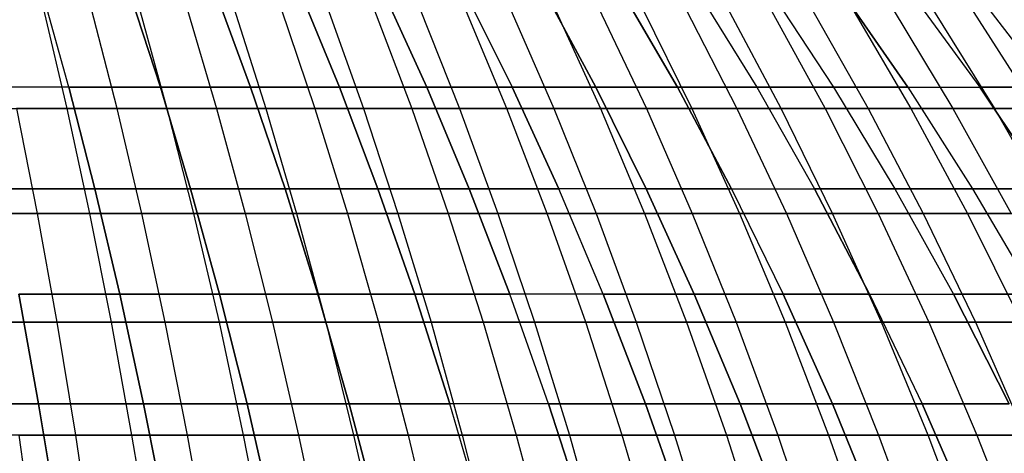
# Model space of a CAD drawing. Extents: x -125 to 125, y -143 to 0.
# Tile 195 of 241: x 9 to 26, y -47 to -39. Entities that reach past the tile are written whole.
import ezdxf

# ---------------------------------------------------------------- set-up
doc = ezdxf.new("R2010")
doc.units = 0
doc.header["$LTSCALE"] = 25.4
doc.layers.get('0').update_dxf_attribs({"linetype": 'CONTINUOUS'})

# ---------------------------------------------------------------- blocks, each defined once
blk = doc.blocks.new('NL2500026672_STL')
at = {"color": 0}
for p, q in [((9.886, -40.518, 36.895), (9.412, -38.823, 35.127)), ((9.886, -40.518, 36.895), (9.412, -38.823, 35.127)), ((9.886, -40.518, -36.895), (9.412, -38.823, -35.127)), ((9.886, -40.518, -36.895), (9.412, -38.823, -35.127)), ((11.486, -40.518, 36.428), (10.935, -38.823, 34.683)), ((11.486, -40.518, 36.428), (10.935, -38.823, 34.683)), ((10.935, -38.823, -34.683), (11.486, -40.518, -36.428)), ((10.935, -38.823, -34.683), (11.486, -40.518, -36.428)), ((13.064, -40.518, 35.893), (12.438, -38.823, 34.173)), ((13.064, -40.518, 35.893), (12.438, -38.823, 34.173)), ((12.438, -38.823, -34.173), (13.064, -40.518, -35.893)), ((12.438, -38.823, -34.173), (13.064, -40.518, -35.893)), ((14.617, -40.518, 35.289), (13.917, -38.823, 33.598)), ((14.617, -40.518, 35.289), (13.917, -38.823, 33.598)), ((13.917, -38.823, -33.598), (14.617, -40.518, -35.289)), ((13.917, -38.823, -33.598), (14.617, -40.518, -35.289)), ((16.142, -40.518, 34.617), (15.369, -38.823, 32.959)), ((16.142, -40.518, 34.617), (15.369, -38.823, 32.959)), ((15.369, -38.823, -32.959), (16.142, -40.518, -34.617)), ((15.369, -38.823, -32.959), (16.142, -40.518, -34.617)), ((16.792, -38.823, 32.257), (17.637, -40.518, 33.88)), ((16.792, -38.823, -32.257), (17.637, -40.518, -33.88)), ((16.792, -38.823, 32.257), (17.637, -40.518, 33.88)), ((16.792, -38.823, -32.257), (17.637, -40.518, -33.88)), ((18.183, -38.823, -31.494), (19.098, -40.518, -33.079)), ((19.098, -40.518, 33.079), (18.183, -38.823, 31.494)), ((19.098, -40.518, 33.079), (18.183, -38.823, 31.494)), ((18.183, -38.823, -31.494), (19.098, -40.518, -33.079)), ((20.523, -40.518, -32.214), (19.539, -38.823, -30.671)), ((20.523, -40.518, -32.214), (19.539, -38.823, -30.671)), ((19.539, -38.823, 30.671), (20.523, -40.518, 32.214)), ((19.539, -38.823, 30.671), (20.523, -40.518, 32.214)), ((20.859, -38.823, -29.789), (21.908, -40.518, -31.288)), ((20.859, -38.823, -29.789), (21.908, -40.518, -31.288)), ((20.859, -38.823, 29.789), (21.908, -40.518, 31.288)), ((20.859, -38.823, 29.789), (21.908, -40.518, 31.288)), ((22.138, -38.823, -28.851), (23.252, -40.518, -30.303)), ((22.138, -38.823, -28.851), (23.252, -40.518, -30.303)), ((22.138, -38.823, 28.851), (23.252, -40.518, 30.303)), ((22.138, -38.823, 28.851), (23.252, -40.518, 30.303)), ((23.376, -38.823, -27.858), (24.552, -40.518, -29.26)), ((23.376, -38.823, -27.858), (24.552, -40.518, -29.26)), ((24.552, -40.518, 29.26), (23.376, -38.823, 27.858)), ((24.552, -40.518, 29.26), (23.376, -38.823, 27.858)), ((24.569, -38.823, -26.812), (25.805, -40.518, -28.161)), ((24.569, -38.823, 26.812), (25.805, -40.518, 28.161)), ((24.569, -38.823, 26.812), (25.805, -40.518, 28.161)), ((24.569, -38.823, -26.812), (25.805, -40.518, -28.161)), ((25.715, -38.823, -25.715), (27.009, -40.518, -27.009)), ((25.715, -38.823, 25.715), (27.009, -40.518, 27.009)), ((25.715, -38.823, 25.715), (27.009, -40.518, 27.009)), ((25.715, -38.823, -25.715), (27.009, -40.518, -27.009)), ((9.439, -39.13, 39.964), (9.852, -40.888, 41.712)), ((9.439, -39.13, 39.964), (9.852, -40.888, 41.712)), ((10.729, -40.888, -41.495), (10.279, -39.13, -39.757)), ((10.729, -40.888, -41.495), (10.279, -39.13, -39.757)), ((11.115, -39.13, 39.531), (11.601, -40.888, 41.26)), ((11.115, -39.13, 39.531), (11.601, -40.888, 41.26)), ((11.946, -39.13, -39.288), (12.469, -40.888, -41.006)), ((11.946, -39.13, -39.288), (12.469, -40.888, -41.006)), ((12.772, -39.13, 39.027), (13.33, -40.888, 40.734)), ((12.772, -39.13, 39.027), (13.33, -40.888, 40.734)), ((13.592, -39.13, -38.749), (14.186, -40.888, -40.444)), ((13.592, -39.13, -38.749), (14.186, -40.888, -40.444)), ((14.406, -39.13, 38.454), (15.036, -40.888, 40.136)), ((14.406, -39.13, 38.454), (15.036, -40.888, 40.136)), ((15.213, -39.13, -38.142), (15.879, -40.888, -39.81)), ((15.213, -39.13, -38.142), (15.879, -40.888, -39.81)), ((16.014, -39.13, 37.813), (16.714, -40.888, 39.467)), ((16.014, -39.13, 37.813), (16.714, -40.888, 39.467)), ((17.543, -40.888, -39.105), (16.808, -39.13, -37.467)), ((17.543, -40.888, -39.105), (16.808, -39.13, -37.467)), ((17.594, -39.13, 37.104), (18.363, -40.888, 38.727)), ((17.594, -39.13, 37.104), (18.363, -40.888, 38.727)), ((18.372, -39.13, -36.725), (19.176, -40.888, -38.331)), ((18.372, -39.13, -36.725), (19.176, -40.888, -38.331)), ((19.142, -39.13, 36.329), (19.98, -40.888, 37.918)), ((19.142, -39.13, 36.329), (19.98, -40.888, 37.918)), ((19.904, -39.13, -35.918), (20.775, -40.888, -37.489)), ((19.904, -39.13, -35.918), (20.775, -40.888, -37.489)), ((20.657, -39.13, 35.49), (21.56, -40.888, 37.042)), ((20.657, -39.13, 35.49), (21.56, -40.888, 37.042)), ((22.336, -40.888, -36.58), (21.4, -39.13, -35.047)), ((22.336, -40.888, -36.58), (21.4, -39.13, -35.047)), ((22.135, -39.13, 34.588), (23.103, -40.888, 36.1)), ((22.135, -39.13, 34.588), (23.103, -40.888, 36.1)), ((22.859, -39.13, -34.113), (23.859, -40.888, -35.605)), ((22.859, -39.13, -34.113), (23.859, -40.888, -35.605)), ((23.573, -39.13, 33.624), (24.604, -40.888, 35.094)), ((23.573, -39.13, 33.624), (24.604, -40.888, 35.094)), ((24.277, -39.13, -33.119), (25.338, -40.888, -34.568)), ((24.277, -39.13, -33.119), (25.338, -40.888, -34.568)), ((24.97, -39.13, 32.6), (26.062, -40.888, 34.026)), ((24.97, -39.13, 32.6), (26.062, -40.888, 34.026)), ((25.651, -39.13, -32.066), (26.773, -40.888, -33.469)), ((25.651, -39.13, -32.066), (26.773, -40.888, -33.469)), ((9.886, -40.518, 36.895), (8.267, -40.518, 37.291)), ((9.886, -40.518, 36.895), (8.267, -40.518, 37.291)), ((9.886, -40.518, -36.895), (8.267, -40.518, -37.291)), ((9.886, -40.518, -36.895), (8.267, -40.518, -37.291)), ((11.486, -40.518, 36.428), (9.886, -40.518, 36.895)), ((10.341, -42.29, 38.591), (9.886, -40.518, 36.895)), ((11.486, -40.518, 36.428), (9.886, -40.518, 36.895)), ((10.341, -42.29, 38.591), (9.886, -40.518, 36.895)), ((9.886, -40.518, -36.895), (10.341, -42.29, -38.591)), ((9.886, -40.518, -36.895), (11.486, -40.518, -36.428)), ((9.886, -40.518, -36.895), (10.341, -42.29, -38.591)), ((9.886, -40.518, -36.895), (11.486, -40.518, -36.428)), ((13.064, -40.518, 35.893), (11.486, -40.518, 36.428)), ((12.014, -42.29, 38.104), (11.486, -40.518, 36.428)), ((13.064, -40.518, 35.893), (11.486, -40.518, 36.428)), ((12.014, -42.29, 38.104), (11.486, -40.518, 36.428)), ((11.486, -40.518, -36.428), (13.064, -40.518, -35.893)), ((11.486, -40.518, -36.428), (12.014, -42.29, -38.104)), ((11.486, -40.518, -36.428), (12.014, -42.29, -38.104)), ((11.486, -40.518, -36.428), (13.064, -40.518, -35.893)), ((14.617, -40.518, 35.289), (13.064, -40.518, 35.893)), ((13.665, -42.29, 37.543), (13.064, -40.518, 35.893)), ((14.617, -40.518, 35.289), (13.064, -40.518, 35.893)), ((13.665, -42.29, 37.543), (13.064, -40.518, 35.893)), ((13.064, -40.518, -35.893), (14.617, -40.518, -35.289)), ((13.064, -40.518, -35.893), (13.665, -42.29, -37.543)), ((13.064, -40.518, -35.893), (13.665, -42.29, -37.543)), ((13.064, -40.518, -35.893), (14.617, -40.518, -35.289)), ((16.142, -40.518, 34.617), (14.617, -40.518, 35.289)), ((15.289, -42.29, 36.912), (14.617, -40.518, 35.289)), ((16.142, -40.518, 34.617), (14.617, -40.518, 35.289)), ((15.289, -42.29, 36.912), (14.617, -40.518, 35.289)), ((14.617, -40.518, -35.289), (16.142, -40.518, -34.617)), ((14.617, -40.518, -35.289), (15.289, -42.29, -36.912)), ((14.617, -40.518, -35.289), (15.289, -42.29, -36.912)), ((14.617, -40.518, -35.289), (16.142, -40.518, -34.617)), ((17.637, -40.518, 33.88), (16.142, -40.518, 34.617)), ((16.885, -42.29, 36.21), (16.142, -40.518, 34.617)), ((17.637, -40.518, 33.88), (16.142, -40.518, 34.617)), ((16.885, -42.29, 36.21), (16.142, -40.518, 34.617)), ((16.142, -40.518, -34.617), (17.637, -40.518, -33.88)), ((16.142, -40.518, -34.617), (16.885, -42.29, -36.21)), ((16.142, -40.518, -34.617), (16.885, -42.29, -36.21)), ((16.142, -40.518, -34.617), (17.637, -40.518, -33.88)), ((18.448, -42.29, 35.439), (17.637, -40.518, 33.88)), ((19.098, -40.518, 33.079), (17.637, -40.518, 33.88)), ((18.448, -42.29, 35.439), (17.637, -40.518, 33.88)), ((17.637, -40.518, -33.88), (19.098, -40.518, -33.079)), ((17.637, -40.518, -33.88), (18.448, -42.29, -35.439)), ((19.098, -40.518, 33.079), (17.637, -40.518, 33.88)), ((17.637, -40.518, -33.88), (19.098, -40.518, -33.079)), ((17.637, -40.518, -33.88), (18.448, -42.29, -35.439)), ((19.098, -40.518, 33.079), (19.976, -42.29, 34.6)), ((19.976, -42.29, -34.6), (19.098, -40.518, -33.079)), ((19.976, -42.29, -34.6), (19.098, -40.518, -33.079)), ((20.523, -40.518, -32.214), (19.098, -40.518, -33.079)), ((20.523, -40.518, -32.214), (19.098, -40.518, -33.079)), ((19.098, -40.518, 33.079), (19.976, -42.29, 34.6)), ((19.098, -40.518, 33.079), (20.523, -40.518, 32.214)), ((19.098, -40.518, 33.079), (20.523, -40.518, 32.214)), ((20.523, -40.518, -32.214), (21.467, -42.29, -33.696)), ((20.523, -40.518, -32.214), (21.908, -40.518, -31.288)), ((20.523, -40.518, -32.214), (21.467, -42.29, -33.696)), ((20.523, -40.518, -32.214), (21.908, -40.518, -31.288)), ((21.467, -42.29, 33.696), (20.523, -40.518, 32.214)), ((21.908, -40.518, 31.288), (20.523, -40.518, 32.214)), ((21.467, -42.29, 33.696), (20.523, -40.518, 32.214)), ((21.908, -40.518, 31.288), (20.523, -40.518, 32.214)), ((21.908, -40.518, -31.288), (23.252, -40.518, -30.303)), ((21.908, -40.518, -31.288), (22.916, -42.29, -32.727)), ((21.908, -40.518, -31.288), (22.916, -42.29, -32.727)), ((21.908, -40.518, -31.288), (23.252, -40.518, -30.303)), ((23.252, -40.518, 30.303), (21.908, -40.518, 31.288)), ((21.908, -40.518, 31.288), (22.916, -42.29, 32.727)), ((21.908, -40.518, 31.288), (22.916, -42.29, 32.727)), ((23.252, -40.518, 30.303), (21.908, -40.518, 31.288)), ((23.252, -40.518, -30.303), (24.552, -40.518, -29.26)), ((23.252, -40.518, -30.303), (24.322, -42.29, -31.697)), ((23.252, -40.518, -30.303), (24.322, -42.29, -31.697)), ((23.252, -40.518, -30.303), (24.552, -40.518, -29.26)), ((24.552, -40.518, 29.26), (23.252, -40.518, 30.303)), ((23.252, -40.518, 30.303), (24.322, -42.29, 31.697)), ((24.552, -40.518, 29.26), (23.252, -40.518, 30.303)), ((23.252, -40.518, 30.303), (24.322, -42.29, 31.697)), ((24.552, -40.518, -29.26), (25.805, -40.518, -28.161)), ((24.552, -40.518, -29.26), (25.681, -42.29, -30.606)), ((24.552, -40.518, 29.26), (25.805, -40.518, 28.161)), ((24.552, -40.518, 29.26), (25.681, -42.29, 30.606)), ((24.552, -40.518, 29.26), (25.805, -40.518, 28.161)), ((24.552, -40.518, 29.26), (25.681, -42.29, 30.606)), ((24.552, -40.518, -29.26), (25.681, -42.29, -30.606)), ((24.552, -40.518, -29.26), (25.805, -40.518, -28.161)), ((25.805, -40.518, -28.161), (27.009, -40.518, -27.009)), ((25.805, -40.518, -28.161), (26.992, -42.29, -29.456)), ((27.009, -40.518, 27.009), (25.805, -40.518, 28.161)), ((26.992, -42.29, 29.456), (25.805, -40.518, 28.161)), ((27.009, -40.518, 27.009), (25.805, -40.518, 28.161)), ((26.992, -42.29, 29.456), (25.805, -40.518, 28.161)), ((25.805, -40.518, -28.161), (27.009, -40.518, -27.009)), ((25.805, -40.518, -28.161), (26.992, -42.29, -29.456)), ((8.084, -40.888, 42.091), (9.852, -40.888, 41.712)), ((8.084, -40.888, 42.091), (9.852, -40.888, 41.712)), ((8.97, -40.888, -41.911), (9.33, -42.72, -43.594)), ((10.729, -40.888, -41.495), (8.97, -40.888, -41.911)), ((10.729, -40.888, -41.495), (8.97, -40.888, -41.911)), ((8.97, -40.888, -41.911), (9.33, -42.72, -43.594)), ((9.852, -40.888, 41.712), (11.601, -40.888, 41.26)), ((9.852, -40.888, 41.712), (11.601, -40.888, 41.26)), ((9.852, -40.888, 41.712), (10.247, -42.72, 43.387)), ((9.852, -40.888, 41.712), (10.247, -42.72, 43.387)), ((12.469, -40.888, -41.006), (10.729, -40.888, -41.495)), ((12.469, -40.888, -41.006), (10.729, -40.888, -41.495)), ((11.16, -42.72, -43.161), (10.729, -40.888, -41.495)), ((11.16, -42.72, -43.161), (10.729, -40.888, -41.495)), ((11.601, -40.888, 41.26), (13.33, -40.888, 40.734)), ((11.601, -40.888, 41.26), (13.33, -40.888, 40.734)), ((11.601, -40.888, 41.26), (12.067, -42.72, 42.917)), ((11.601, -40.888, 41.26), (12.067, -42.72, 42.917)), ((12.469, -40.888, -41.006), (12.969, -42.72, -42.653)), ((14.186, -40.888, -40.444), (12.469, -40.888, -41.006)), ((14.186, -40.888, -40.444), (12.469, -40.888, -41.006)), ((12.469, -40.888, -41.006), (12.969, -42.72, -42.653)), ((13.33, -40.888, 40.734), (15.036, -40.888, 40.136)), ((13.33, -40.888, 40.734), (15.036, -40.888, 40.136)), ((13.33, -40.888, 40.734), (13.866, -42.72, 42.37)), ((13.33, -40.888, 40.734), (13.866, -42.72, 42.37)), ((14.186, -40.888, -40.444), (14.756, -42.72, -42.068)), ((15.879, -40.888, -39.81), (14.186, -40.888, -40.444)), ((15.879, -40.888, -39.81), (14.186, -40.888, -40.444)), ((14.186, -40.888, -40.444), (14.756, -42.72, -42.068)), ((15.036, -40.888, 40.136), (16.714, -40.888, 39.467)), ((15.036, -40.888, 40.136), (16.714, -40.888, 39.467)), ((15.036, -40.888, 40.136), (15.639, -42.72, 41.748)), ((15.036, -40.888, 40.136), (15.639, -42.72, 41.748)), ((15.879, -40.888, -39.81), (16.516, -42.72, -41.409)), ((17.543, -40.888, -39.105), (15.879, -40.888, -39.81)), ((17.543, -40.888, -39.105), (15.879, -40.888, -39.81)), ((15.879, -40.888, -39.81), (16.516, -42.72, -41.409)), ((16.714, -40.888, 39.467), (18.363, -40.888, 38.727)), ((16.714, -40.888, 39.467), (18.363, -40.888, 38.727)), ((16.714, -40.888, 39.467), (17.385, -42.72, 41.051)), ((16.714, -40.888, 39.467), (17.385, -42.72, 41.051)), ((19.176, -40.888, -38.331), (17.543, -40.888, -39.105)), ((19.176, -40.888, -38.331), (17.543, -40.888, -39.105)), ((18.247, -42.72, -40.675), (17.543, -40.888, -39.105)), ((18.247, -42.72, -40.675), (17.543, -40.888, -39.105)), ((18.363, -40.888, 38.727), (19.98, -40.888, 37.918)), ((18.363, -40.888, 38.727), (19.98, -40.888, 37.918)), ((18.363, -40.888, 38.727), (19.101, -42.72, 40.282)), ((18.363, -40.888, 38.727), (19.101, -42.72, 40.282)), ((19.176, -40.888, -38.331), (19.946, -42.72, -39.87)), ((20.775, -40.888, -37.489), (19.176, -40.888, -38.331)), ((20.775, -40.888, -37.489), (19.176, -40.888, -38.331)), ((19.176, -40.888, -38.331), (19.946, -42.72, -39.87)), ((19.98, -40.888, 37.918), (21.56, -40.888, 37.042)), ((19.98, -40.888, 37.918), (21.56, -40.888, 37.042)), ((19.98, -40.888, 37.918), (20.782, -42.72, 39.441)), ((19.98, -40.888, 37.918), (20.782, -42.72, 39.441)), ((20.775, -40.888, -37.489), (21.609, -42.72, -38.994)), ((22.336, -40.888, -36.58), (20.775, -40.888, -37.489)), ((22.336, -40.888, -36.58), (20.775, -40.888, -37.489)), ((20.775, -40.888, -37.489), (21.609, -42.72, -38.994)), ((21.56, -40.888, 37.042), (23.103, -40.888, 36.1)), ((21.56, -40.888, 37.042), (23.103, -40.888, 36.1)), ((21.56, -40.888, 37.042), (22.426, -42.72, 38.53)), ((21.56, -40.888, 37.042), (22.426, -42.72, 38.53)), ((23.859, -40.888, -35.605), (22.336, -40.888, -36.58)), ((23.859, -40.888, -35.605), (22.336, -40.888, -36.58)), ((23.233, -42.72, -38.048), (22.336, -40.888, -36.58)), ((23.233, -42.72, -38.048), (22.336, -40.888, -36.58)), ((23.103, -40.888, 36.1), (24.604, -40.888, 35.094)), ((23.103, -40.888, 36.1), (24.604, -40.888, 35.094)), ((23.103, -40.888, 36.1), (24.03, -42.72, 37.55)), ((23.103, -40.888, 36.1), (24.03, -42.72, 37.55)), ((23.859, -40.888, -35.605), (24.817, -42.72, -37.035)), ((25.338, -40.888, -34.568), (23.859, -40.888, -35.605)), ((25.338, -40.888, -34.568), (23.859, -40.888, -35.605)), ((23.859, -40.888, -35.605), (24.817, -42.72, -37.035)), ((24.604, -40.888, 35.094), (26.062, -40.888, 34.026)), ((24.604, -40.888, 35.094), (26.062, -40.888, 34.026)), ((24.604, -40.888, 35.094), (25.592, -42.72, 36.503)), ((24.604, -40.888, 35.094), (25.592, -42.72, 36.503)), ((25.338, -40.888, -34.568), (26.356, -42.72, -35.956)), ((26.773, -40.888, -33.469), (25.338, -40.888, -34.568)), ((26.773, -40.888, -33.469), (25.338, -40.888, -34.568)), ((25.338, -40.888, -34.568), (26.356, -42.72, -35.956)), ((26.062, -40.888, 34.026), (27.473, -40.888, 32.897)), ((26.062, -40.888, 34.026), (27.473, -40.888, 32.897)), ((26.062, -40.888, 34.026), (27.108, -42.72, 35.392)), ((26.062, -40.888, 34.026), (27.108, -42.72, 35.392)), ((10.341, -42.29, 38.591), (8.647, -42.29, 39.006)), ((10.341, -42.29, 38.591), (8.647, -42.29, 39.006)), ((8.647, -42.29, -39.006), (10.341, -42.29, -38.591)), ((8.647, -42.29, -39.006), (10.341, -42.29, -38.591)), ((12.014, -42.29, 38.104), (10.341, -42.29, 38.591)), ((10.775, -44.133, 40.215), (10.341, -42.29, 38.591)), ((12.014, -42.29, 38.104), (10.341, -42.29, 38.591)), ((10.775, -44.133, 40.215), (10.341, -42.29, 38.591)), ((10.341, -42.29, -38.591), (12.014, -42.29, -38.104)), ((10.341, -42.29, -38.591), (10.775, -44.133, -40.215)), ((10.341, -42.29, -38.591), (10.775, -44.133, -40.215)), ((10.341, -42.29, -38.591), (12.014, -42.29, -38.104)), ((13.665, -42.29, 37.543), (12.014, -42.29, 38.104)), ((12.519, -44.133, 39.706), (12.014, -42.29, 38.104)), ((13.665, -42.29, 37.543), (12.014, -42.29, 38.104)), ((12.519, -44.133, 39.706), (12.014, -42.29, 38.104)), ((12.014, -42.29, -38.104), (13.665, -42.29, -37.543)), ((12.014, -42.29, -38.104), (12.519, -44.133, -39.706)), ((12.014, -42.29, -38.104), (12.519, -44.133, -39.706)), ((12.014, -42.29, -38.104), (13.665, -42.29, -37.543)), ((15.289, -42.29, 36.912), (13.665, -42.29, 37.543)), ((14.239, -44.133, 39.122), (13.665, -42.29, 37.543)), ((15.289, -42.29, 36.912), (13.665, -42.29, 37.543)), ((14.239, -44.133, 39.122), (13.665, -42.29, 37.543)), ((13.665, -42.29, -37.543), (15.289, -42.29, -36.912)), ((13.665, -42.29, -37.543), (14.239, -44.133, -39.122)), ((13.665, -42.29, -37.543), (14.239, -44.133, -39.122)), ((13.665, -42.29, -37.543), (15.289, -42.29, -36.912)), ((16.885, -42.29, 36.21), (15.289, -42.29, 36.912)), ((15.932, -44.133, 38.464), (15.289, -42.29, 36.912)), ((16.885, -42.29, 36.21), (15.289, -42.29, 36.912)), ((15.932, -44.133, 38.464), (15.289, -42.29, 36.912)), ((15.289, -42.29, -36.912), (16.885, -42.29, -36.21)), ((15.289, -42.29, -36.912), (15.932, -44.133, -38.464)), ((15.289, -42.29, -36.912), (15.932, -44.133, -38.464)), ((15.289, -42.29, -36.912), (16.885, -42.29, -36.21)), ((18.448, -42.29, 35.439), (16.885, -42.29, 36.21)), ((17.595, -44.133, 37.732), (16.885, -42.29, 36.21)), ((18.448, -42.29, 35.439), (16.885, -42.29, 36.21)), ((17.595, -44.133, 37.732), (16.885, -42.29, 36.21)), ((16.885, -42.29, -36.21), (18.448, -42.29, -35.439)), ((16.885, -42.29, -36.21), (17.595, -44.133, -37.732)), ((16.885, -42.29, -36.21), (18.448, -42.29, -35.439)), ((16.885, -42.29, -36.21), (17.595, -44.133, -37.732)), ((19.976, -42.29, 34.6), (18.448, -42.29, 35.439)), ((19.224, -44.133, 36.929), (18.448, -42.29, 35.439)), ((19.976, -42.29, 34.6), (18.448, -42.29, 35.439)), ((19.224, -44.133, 36.929), (18.448, -42.29, 35.439)), ((19.224, -44.133, -36.929), (18.448, -42.29, -35.439)), ((19.224, -44.133, -36.929), (18.448, -42.29, -35.439)), ((19.976, -42.29, -34.6), (18.448, -42.29, -35.439)), ((19.976, -42.29, -34.6), (18.448, -42.29, -35.439)), ((20.817, -44.133, 36.055), (19.976, -42.29, 34.6)), ((21.467, -42.29, 33.696), (19.976, -42.29, 34.6)), ((20.817, -44.133, 36.055), (19.976, -42.29, 34.6)), ((19.976, -42.29, -34.6), (20.817, -44.133, -36.055)), ((19.976, -42.29, -34.6), (21.467, -42.29, -33.696)), ((19.976, -42.29, -34.6), (20.817, -44.133, -36.055)), ((19.976, -42.29, -34.6), (21.467, -42.29, -33.696)), ((21.467, -42.29, 33.696), (19.976, -42.29, 34.6)), ((21.467, -42.29, 33.696), (22.369, -44.133, 35.113)), ((21.467, -42.29, -33.696), (22.916, -42.29, -32.727)), ((21.467, -42.29, -33.696), (22.369, -44.133, -35.113)), ((21.467, -42.29, -33.696), (22.369, -44.133, -35.113)), ((21.467, -42.29, -33.696), (22.916, -42.29, -32.727)), ((21.467, -42.29, 33.696), (22.369, -44.133, 35.113)), ((21.467, -42.29, 33.696), (22.916, -42.29, 32.727)), ((21.467, -42.29, 33.696), (22.916, -42.29, 32.727)), ((22.916, -42.29, -32.727), (24.322, -42.29, -31.697)), ((22.916, -42.29, -32.727), (23.88, -44.133, -34.104)), ((22.916, -42.29, -32.727), (23.88, -44.133, -34.104)), ((22.916, -42.29, -32.727), (24.322, -42.29, -31.697)), ((23.88, -44.133, 34.104), (22.916, -42.29, 32.727)), ((24.322, -42.29, 31.697), (22.916, -42.29, 32.727)), ((23.88, -44.133, 34.104), (22.916, -42.29, 32.727)), ((24.322, -42.29, 31.697), (22.916, -42.29, 32.727)), ((24.322, -42.29, -31.697), (25.681, -42.29, -30.606)), ((24.322, -42.29, -31.697), (25.345, -44.133, -33.03)), ((25.681, -42.29, 30.606), (24.322, -42.29, 31.697)), ((24.322, -42.29, 31.697), (25.345, -44.133, 33.03)), ((24.322, -42.29, -31.697), (25.345, -44.133, -33.03)), ((24.322, -42.29, -31.697), (25.681, -42.29, -30.606)), ((24.322, -42.29, 31.697), (25.345, -44.133, 33.03)), ((25.681, -42.29, 30.606), (24.322, -42.29, 31.697)), ((25.681, -42.29, -30.606), (26.992, -42.29, -29.456)), ((25.681, -42.29, -30.606), (26.761, -44.133, -31.893)), ((26.992, -42.29, 29.456), (25.681, -42.29, 30.606)), ((25.681, -42.29, 30.606), (26.761, -44.133, 31.893)), ((26.992, -42.29, 29.456), (25.681, -42.29, 30.606)), ((25.681, -42.29, -30.606), (26.992, -42.29, -29.456)), ((25.681, -42.29, -30.606), (26.761, -44.133, -31.893)), ((25.681, -42.29, 30.606), (26.761, -44.133, 31.893)), ((9.33, -42.72, -43.594), (7.484, -42.72, -43.948)), ((9.33, -42.72, -43.594), (7.484, -42.72, -43.948)), ((8.409, -42.72, 43.781), (10.247, -42.72, 43.387)), ((8.409, -42.72, 43.781), (10.247, -42.72, 43.387)), ((9.33, -42.72, -43.594), (9.674, -44.622, -45.2)), ((11.16, -42.72, -43.161), (9.33, -42.72, -43.594)), ((11.16, -42.72, -43.161), (9.33, -42.72, -43.594)), ((9.33, -42.72, -43.594), (9.674, -44.622, -45.2)), ((10.247, -42.72, 43.387), (12.067, -42.72, 42.917)), ((10.247, -42.72, 43.387), (12.067, -42.72, 42.917)), ((10.247, -42.72, 43.387), (10.625, -44.622, 44.986)), ((10.247, -42.72, 43.387), (10.625, -44.622, 44.986)), ((12.969, -42.72, -42.653), (11.16, -42.72, -43.161)), ((12.969, -42.72, -42.653), (11.16, -42.72, -43.161)), ((11.571, -44.622, -44.752), (11.16, -42.72, -43.161)), ((11.571, -44.622, -44.752), (11.16, -42.72, -43.161)), ((12.067, -42.72, 42.917), (13.866, -42.72, 42.37)), ((12.067, -42.72, 42.917), (13.866, -42.72, 42.37)), ((12.067, -42.72, 42.917), (12.512, -44.622, 44.498)), ((12.067, -42.72, 42.917), (12.512, -44.622, 44.498)), ((12.969, -42.72, -42.653), (13.447, -44.622, -44.224)), ((14.756, -42.72, -42.068), (12.969, -42.72, -42.653)), ((14.756, -42.72, -42.068), (12.969, -42.72, -42.653)), ((12.969, -42.72, -42.653), (13.447, -44.622, -44.224)), ((13.866, -42.72, 42.37), (15.639, -42.72, 41.748)), ((13.866, -42.72, 42.37), (15.639, -42.72, 41.748)), ((13.866, -42.72, 42.37), (14.376, -44.622, 43.931)), ((13.866, -42.72, 42.37), (14.376, -44.622, 43.931)), ((14.756, -42.72, -42.068), (15.299, -44.622, -43.618)), ((16.516, -42.72, -41.409), (14.756, -42.72, -42.068)), ((16.516, -42.72, -41.409), (14.756, -42.72, -42.068)), ((14.756, -42.72, -42.068), (15.299, -44.622, -43.618)), ((15.639, -42.72, 41.748), (17.385, -42.72, 41.051)), ((15.639, -42.72, 41.748), (17.385, -42.72, 41.051)), ((15.639, -42.72, 41.748), (16.216, -44.622, 43.286)), ((15.639, -42.72, 41.748), (16.216, -44.622, 43.286)), ((16.516, -42.72, -41.409), (17.125, -44.622, -42.934)), ((18.247, -42.72, -40.675), (16.516, -42.72, -41.409)), ((18.247, -42.72, -40.675), (16.516, -42.72, -41.409)), ((16.516, -42.72, -41.409), (17.125, -44.622, -42.934)), ((17.385, -42.72, 41.051), (19.101, -42.72, 40.282)), ((17.385, -42.72, 41.051), (19.101, -42.72, 40.282)), ((17.385, -42.72, 41.051), (18.026, -44.622, 42.564)), ((17.385, -42.72, 41.051), (18.026, -44.622, 42.564)), ((19.946, -42.72, -39.87), (18.247, -42.72, -40.675)), ((19.946, -42.72, -39.87), (18.247, -42.72, -40.675)), ((18.919, -44.622, -42.174), (18.247, -42.72, -40.675)), ((18.919, -44.622, -42.174), (18.247, -42.72, -40.675)), ((19.101, -42.72, 40.282), (20.782, -42.72, 39.441)), ((19.101, -42.72, 40.282), (20.782, -42.72, 39.441)), ((19.101, -42.72, 40.282), (19.804, -44.622, 41.766)), ((19.101, -42.72, 40.282), (19.804, -44.622, 41.766)), ((19.946, -42.72, -39.87), (20.681, -44.622, -41.339)), ((21.609, -42.72, -38.994), (19.946, -42.72, -39.87)), ((21.609, -42.72, -38.994), (19.946, -42.72, -39.87)), ((19.946, -42.72, -39.87), (20.681, -44.622, -41.339)), ((20.782, -42.72, 39.441), (22.426, -42.72, 38.53)), ((20.782, -42.72, 39.441), (22.426, -42.72, 38.53)), ((20.782, -42.72, 39.441), (21.547, -44.622, 40.894)), ((20.782, -42.72, 39.441), (21.547, -44.622, 40.894)), ((21.609, -42.72, -38.994), (22.405, -44.622, -40.431)), ((23.233, -42.72, -38.048), (21.609, -42.72, -38.994)), ((23.233, -42.72, -38.048), (21.609, -42.72, -38.994)), ((21.609, -42.72, -38.994), (22.405, -44.622, -40.431)), ((22.426, -42.72, 38.53), (24.03, -42.72, 37.55)), ((22.426, -42.72, 38.53), (24.03, -42.72, 37.55)), ((22.426, -42.72, 38.53), (23.252, -44.622, 39.949)), ((22.426, -42.72, 38.53), (23.252, -44.622, 39.949)), ((24.817, -42.72, -37.035), (23.233, -42.72, -38.048)), ((24.817, -42.72, -37.035), (23.233, -42.72, -38.048)), ((24.089, -44.622, -39.45), (23.233, -42.72, -38.048)), ((24.089, -44.622, -39.45), (23.233, -42.72, -38.048)), ((24.03, -42.72, 37.55), (25.592, -42.72, 36.503)), ((24.03, -42.72, 37.55), (25.592, -42.72, 36.503)), ((24.03, -42.72, 37.55), (24.916, -44.622, 38.933)), ((24.03, -42.72, 37.55), (24.916, -44.622, 38.933)), ((24.817, -42.72, -37.035), (25.731, -44.622, -38.4)), ((26.356, -42.72, -35.956), (24.817, -42.72, -37.035)), ((26.356, -42.72, -35.956), (24.817, -42.72, -37.035)), ((24.817, -42.72, -37.035), (25.731, -44.622, -38.4)), ((25.592, -42.72, 36.503), (27.108, -42.72, 35.392)), ((25.592, -42.72, 36.503), (27.108, -42.72, 35.392)), ((25.592, -42.72, 36.503), (26.535, -44.622, 37.848)), ((25.592, -42.72, 36.503), (26.535, -44.622, 37.848)), ((10.775, -44.133, 40.215), (9.011, -44.133, 40.646)), ((9.358, -46.047, 42.209), (9.011, -44.133, 40.646)), ((10.775, -44.133, 40.215), (9.011, -44.133, 40.646)), ((9.011, -44.133, -40.646), (10.775, -44.133, -40.215)), ((9.011, -44.133, -40.646), (9.358, -46.047, -42.209)), ((9.011, -44.133, -40.646), (9.358, -46.047, -42.209)), ((9.011, -44.133, -40.646), (10.775, -44.133, -40.215)), ((9.358, -46.047, 42.209), (9.011, -44.133, 40.646)), ((12.519, -44.133, 39.706), (10.775, -44.133, 40.215)), ((11.19, -46.047, 41.761), (10.775, -44.133, 40.215)), ((12.519, -44.133, 39.706), (10.775, -44.133, 40.215)), ((11.19, -46.047, 41.761), (10.775, -44.133, 40.215)), ((10.775, -44.133, -40.215), (12.519, -44.133, -39.706)), ((10.775, -44.133, -40.215), (11.19, -46.047, -41.761)), ((10.775, -44.133, -40.215), (11.19, -46.047, -41.761)), ((10.775, -44.133, -40.215), (12.519, -44.133, -39.706)), ((14.239, -44.133, 39.122), (12.519, -44.133, 39.706)), ((13.001, -46.047, 41.233), (12.519, -44.133, 39.706)), ((14.239, -44.133, 39.122), (12.519, -44.133, 39.706)), ((13.001, -46.047, 41.233), (12.519, -44.133, 39.706)), ((12.519, -44.133, -39.706), (14.239, -44.133, -39.122)), ((12.519, -44.133, -39.706), (13.001, -46.047, -41.233)), ((12.519, -44.133, -39.706), (13.001, -46.047, -41.233)), ((12.519, -44.133, -39.706), (14.239, -44.133, -39.122)), ((15.932, -44.133, 38.464), (14.239, -44.133, 39.122)), ((14.787, -46.047, 40.627), (14.239, -44.133, 39.122)), ((15.932, -44.133, 38.464), (14.239, -44.133, 39.122)), ((14.787, -46.047, 40.627), (14.239, -44.133, 39.122)), ((14.239, -44.133, -39.122), (15.932, -44.133, -38.464)), ((14.239, -44.133, -39.122), (14.787, -46.047, -40.627)), ((14.239, -44.133, -39.122), (14.787, -46.047, -40.627)), ((14.239, -44.133, -39.122), (15.932, -44.133, -38.464)), ((17.595, -44.133, 37.732), (15.932, -44.133, 38.464)), ((16.545, -46.047, 39.943), (15.932, -44.133, 38.464)), ((17.595, -44.133, 37.732), (15.932, -44.133, 38.464)), ((16.545, -46.047, 39.943), (15.932, -44.133, 38.464)), ((15.932, -44.133, -38.464), (17.595, -44.133, -37.732)), ((15.932, -44.133, -38.464), (16.545, -46.047, -39.943)), ((15.932, -44.133, -38.464), (17.595, -44.133, -37.732)), ((15.932, -44.133, -38.464), (16.545, -46.047, -39.943)), ((19.224, -44.133, 36.929), (17.595, -44.133, 37.732)), ((18.271, -46.047, 39.183), (17.595, -44.133, 37.732)), ((19.224, -44.133, 36.929), (17.595, -44.133, 37.732)), ((18.271, -46.047, 39.183), (17.595, -44.133, 37.732)), ((18.271, -46.047, -39.183), (17.595, -44.133, -37.732)), ((18.271, -46.047, -39.183), (17.595, -44.133, -37.732)), ((19.224, -44.133, -36.929), (17.595, -44.133, -37.732)), ((19.224, -44.133, -36.929), (17.595, -44.133, -37.732)), ((20.817, -44.133, 36.055), (19.224, -44.133, 36.929)), ((19.963, -46.047, 38.349), (19.224, -44.133, 36.929)), ((20.817, -44.133, 36.055), (19.224, -44.133, 36.929)), ((19.963, -46.047, 38.349), (19.224, -44.133, 36.929)), ((19.224, -44.133, -36.929), (19.963, -46.047, -38.349)), ((19.224, -44.133, -36.929), (20.817, -44.133, -36.055)), ((19.224, -44.133, -36.929), (19.963, -46.047, -38.349)), ((19.224, -44.133, -36.929), (20.817, -44.133, -36.055)), ((22.369, -44.133, 35.113), (20.817, -44.133, 36.055)), ((21.617, -46.047, 37.442), (20.817, -44.133, 36.055)), ((22.369, -44.133, 35.113), (20.817, -44.133, 36.055)), ((21.617, -46.047, 37.442), (20.817, -44.133, 36.055)), ((20.817, -44.133, -36.055), (22.369, -44.133, -35.113)), ((20.817, -44.133, -36.055), (21.617, -46.047, -37.442)), ((20.817, -44.133, -36.055), (21.617, -46.047, -37.442)), ((20.817, -44.133, -36.055), (22.369, -44.133, -35.113)), ((23.23, -46.047, 36.463), (22.369, -44.133, 35.113)), ((23.88, -44.133, 34.104), (22.369, -44.133, 35.113)), ((23.23, -46.047, 36.463), (22.369, -44.133, 35.113)), ((22.369, -44.133, -35.113), (23.88, -44.133, -34.104)), ((22.369, -44.133, -35.113), (23.23, -46.047, -36.463)), ((22.369, -44.133, -35.113), (23.23, -46.047, -36.463)), ((22.369, -44.133, -35.113), (23.88, -44.133, -34.104)), ((23.88, -44.133, 34.104), (22.369, -44.133, 35.113)), ((23.88, -44.133, 34.104), (24.798, -46.047, 35.415)), ((23.88, -44.133, -34.104), (25.345, -44.133, -33.03)), ((23.88, -44.133, -34.104), (24.798, -46.047, -35.415)), ((23.88, -44.133, 34.104), (24.798, -46.047, 35.415)), ((23.88, -44.133, 34.104), (25.345, -44.133, 33.03)), ((23.88, -44.133, 34.104), (25.345, -44.133, 33.03)), ((23.88, -44.133, -34.104), (24.798, -46.047, -35.415)), ((23.88, -44.133, -34.104), (25.345, -44.133, -33.03)), ((25.345, -44.133, -33.03), (26.761, -44.133, -31.893)), ((25.345, -44.133, -33.03), (26.319, -46.047, -34.3)), ((26.319, -46.047, 34.3), (25.345, -44.133, 33.03)), ((26.761, -44.133, 31.893), (25.345, -44.133, 33.03)), ((26.319, -46.047, 34.3), (25.345, -44.133, 33.03)), ((25.345, -44.133, -33.03), (26.761, -44.133, -31.893)), ((25.345, -44.133, -33.03), (26.319, -46.047, -34.3)), ((26.761, -44.133, 31.893), (25.345, -44.133, 33.03)), ((9.674, -44.622, -45.2), (7.76, -44.622, -45.567)), ((9.674, -44.622, -45.2), (7.76, -44.622, -45.567)), ((8.719, -44.622, 45.394), (10.625, -44.622, 44.986)), ((8.719, -44.622, 45.394), (10.625, -44.622, 44.986)), ((9.674, -44.622, -45.2), (10.001, -46.592, -46.727)), ((11.571, -44.622, -44.752), (9.674, -44.622, -45.2)), ((11.571, -44.622, -44.752), (9.674, -44.622, -45.2)), ((9.674, -44.622, -45.2), (10.001, -46.592, -46.727)), ((10.625, -44.622, 44.986), (12.512, -44.622, 44.498)), ((10.625, -44.622, 44.986), (12.512, -44.622, 44.498)), ((10.625, -44.622, 44.986), (10.984, -46.592, 46.505)), ((10.625, -44.622, 44.986), (10.984, -46.592, 46.505)), ((13.447, -44.622, -44.224), (11.571, -44.622, -44.752)), ((13.447, -44.622, -44.224), (11.571, -44.622, -44.752)), ((11.962, -46.592, -46.264), (11.571, -44.622, -44.752)), ((11.962, -46.592, -46.264), (11.571, -44.622, -44.752)), ((12.512, -44.622, 44.498), (14.376, -44.622, 43.931)), ((12.512, -44.622, 44.498), (14.376, -44.622, 43.931)), ((12.512, -44.622, 44.498), (12.934, -46.592, 46.001)), ((12.512, -44.622, 44.498), (12.934, -46.592, 46.001)), ((13.447, -44.622, -44.224), (13.901, -46.592, -45.718)), ((15.299, -44.622, -43.618), (13.447, -44.622, -44.224)), ((15.299, -44.622, -43.618), (13.447, -44.622, -44.224)), ((13.447, -44.622, -44.224), (13.901, -46.592, -45.718)), ((14.376, -44.622, 43.931), (16.216, -44.622, 43.286)), ((14.376, -44.622, 43.931), (16.216, -44.622, 43.286)), ((14.376, -44.622, 43.931), (14.862, -46.592, 45.415)), ((14.376, -44.622, 43.931), (14.862, -46.592, 45.415)), ((15.299, -44.622, -43.618), (15.816, -46.592, -45.092)), ((17.125, -44.622, -42.934), (15.299, -44.622, -43.618)), ((17.125, -44.622, -42.934), (15.299, -44.622, -43.618)), ((15.299, -44.622, -43.618), (15.816, -46.592, -45.092)), ((16.216, -44.622, 43.286), (18.026, -44.622, 42.564)), ((16.216, -44.622, 43.286), (18.026, -44.622, 42.564)), ((16.216, -44.622, 43.286), (16.763, -46.592, 44.748)), ((16.216, -44.622, 43.286), (16.763, -46.592, 44.748)), ((17.125, -44.622, -42.934), (17.703, -46.592, -44.385)), ((18.919, -44.622, -42.174), (17.125, -44.622, -42.934)), ((18.919, -44.622, -42.174), (17.125, -44.622, -42.934)), ((17.125, -44.622, -42.934), (17.703, -46.592, -44.385)), ((18.026, -44.622, 42.564), (19.804, -44.622, 41.766)), ((18.026, -44.622, 42.564), (19.804, -44.622, 41.766)), ((18.026, -44.622, 42.564), (18.635, -46.592, 44.002)), ((18.026, -44.622, 42.564), (18.635, -46.592, 44.002)), ((20.681, -44.622, -41.339), (18.919, -44.622, -42.174)), ((20.681, -44.622, -41.339), (18.919, -44.622, -42.174)), ((19.559, -46.592, -43.599), (18.919, -44.622, -42.174)), ((19.559, -46.592, -43.599), (18.919, -44.622, -42.174)), ((19.804, -44.622, 41.766), (21.547, -44.622, 40.894)), ((19.804, -44.622, 41.766), (21.547, -44.622, 40.894)), ((19.804, -44.622, 41.766), (20.473, -46.592, 43.177)), ((19.804, -44.622, 41.766), (20.473, -46.592, 43.177)), ((20.681, -44.622, -41.339), (21.379, -46.592, -42.736)), ((22.405, -44.622, -40.431), (20.681, -44.622, -41.339)), ((22.405, -44.622, -40.431), (20.681, -44.622, -41.339)), ((20.681, -44.622, -41.339), (21.379, -46.592, -42.736)), ((21.547, -44.622, 40.894), (23.252, -44.622, 39.949)), ((21.547, -44.622, 40.894), (23.252, -44.622, 39.949)), ((21.547, -44.622, 40.894), (22.275, -46.592, 42.275)), ((21.547, -44.622, 40.894), (22.275, -46.592, 42.275)), ((22.405, -44.622, -40.431), (23.162, -46.592, -41.796)), ((24.089, -44.622, -39.45), (22.405, -44.622, -40.431)), ((24.089, -44.622, -39.45), (22.405, -44.622, -40.431)), ((22.405, -44.622, -40.431), (23.162, -46.592, -41.796)), ((23.252, -44.622, 39.949), (24.916, -44.622, 38.933)), ((23.252, -44.622, 39.949), (24.916, -44.622, 38.933)), ((23.252, -44.622, 39.949), (24.038, -46.592, 41.299)), ((23.252, -44.622, 39.949), (24.038, -46.592, 41.299)), ((25.731, -44.622, -38.4), (24.089, -44.622, -39.45)), ((25.731, -44.622, -38.4), (24.089, -44.622, -39.45)), ((24.903, -46.592, -40.783), (24.089, -44.622, -39.45)), ((24.903, -46.592, -40.783), (24.089, -44.622, -39.45)), ((24.916, -44.622, 38.933), (26.535, -44.622, 37.848)), ((24.916, -44.622, 38.933), (26.535, -44.622, 37.848)), ((24.916, -44.622, 38.933), (25.757, -46.592, 40.249)), ((24.916, -44.622, 38.933), (25.757, -46.592, 40.249)), ((25.731, -44.622, -38.4), (26.6, -46.592, -39.697)), ((27.327, -44.622, -37.281), (25.731, -44.622, -38.4)), ((27.327, -44.622, -37.281), (25.731, -44.622, -38.4)), ((25.731, -44.622, -38.4), (26.6, -46.592, -39.697)), ((7.508, -46.047, -42.577), (9.358, -46.047, -42.209)), ((7.508, -46.047, -42.577), (9.358, -46.047, -42.209)), ((9.358, -46.047, 42.209), (7.508, -46.047, 42.577)), ((9.358, -46.047, 42.209), (7.508, -46.047, 42.577)), ((11.19, -46.047, 41.761), (9.358, -46.047, 42.209)), ((9.686, -48.026, 43.692), (9.358, -46.047, 42.209)), ((11.19, -46.047, 41.761), (9.358, -46.047, 42.209)), ((9.358, -46.047, -42.209), (11.19, -46.047, -41.761)), ((9.358, -46.047, -42.209), (9.686, -48.026, -43.692)), ((9.358, -46.047, -42.209), (9.686, -48.026, -43.692)), ((9.358, -46.047, -42.209), (11.19, -46.047, -41.761)), ((9.686, -48.026, 43.692), (9.358, -46.047, 42.209)), ((13.001, -46.047, 41.233), (11.19, -46.047, 41.761)), ((11.583, -48.026, 43.228), (11.19, -46.047, 41.761)), ((13.001, -46.047, 41.233), (11.19, -46.047, 41.761)), ((11.583, -48.026, 43.228), (11.19, -46.047, 41.761)), ((11.19, -46.047, -41.761), (13.001, -46.047, -41.233)), ((11.19, -46.047, -41.761), (11.583, -48.026, -43.228)), ((11.19, -46.047, -41.761), (11.583, -48.026, -43.228)), ((11.19, -46.047, -41.761), (13.001, -46.047, -41.233)), ((14.787, -46.047, 40.627), (13.001, -46.047, 41.233)), ((13.457, -48.026, 42.681), (13.001, -46.047, 41.233)), ((14.787, -46.047, 40.627), (13.001, -46.047, 41.233)), ((13.457, -48.026, 42.681), (13.001, -46.047, 41.233)), ((13.001, -46.047, -41.233), (14.787, -46.047, -40.627)), ((13.001, -46.047, -41.233), (13.457, -48.026, -42.681)), ((13.001, -46.047, -41.233), (13.457, -48.026, -42.681)), ((13.001, -46.047, -41.233), (14.787, -46.047, -40.627)), ((16.545, -46.047, 39.943), (14.787, -46.047, 40.627)), ((15.306, -48.026, 42.054), (14.787, -46.047, 40.627)), ((16.545, -46.047, 39.943), (14.787, -46.047, 40.627)), ((15.306, -48.026, 42.054), (14.787, -46.047, 40.627)), ((14.787, -46.047, -40.627), (16.545, -46.047, -39.943)), ((14.787, -46.047, -40.627), (15.306, -48.026, -42.054)), ((14.787, -46.047, -40.627), (16.545, -46.047, -39.943)), ((14.787, -46.047, -40.627), (15.306, -48.026, -42.054)), ((18.271, -46.047, 39.183), (16.545, -46.047, 39.943)), ((17.126, -48.026, 41.346), (16.545, -46.047, 39.943)), ((18.271, -46.047, 39.183), (16.545, -46.047, 39.943)), ((17.126, -48.026, 41.346), (16.545, -46.047, 39.943)), ((17.126, -48.026, -41.346), (16.545, -46.047, -39.943)), ((17.126, -48.026, -41.346), (16.545, -46.047, -39.943)), ((18.271, -46.047, -39.183), (16.545, -46.047, -39.943)), ((18.271, -46.047, -39.183), (16.545, -46.047, -39.943)), ((19.963, -46.047, 38.349), (18.271, -46.047, 39.183)), ((18.913, -48.026, 40.56), (18.271, -46.047, 39.183)), ((19.963, -46.047, 38.349), (18.271, -46.047, 39.183)), ((18.913, -48.026, 40.56), (18.271, -46.047, 39.183)), ((18.271, -46.047, -39.183), (18.913, -48.026, -40.56)), ((18.271, -46.047, -39.183), (19.963, -46.047, -38.349)), ((18.271, -46.047, -39.183), (18.913, -48.026, -40.56)), ((18.271, -46.047, -39.183), (19.963, -46.047, -38.349)), ((21.617, -46.047, 37.442), (19.963, -46.047, 38.349)), ((20.664, -48.026, 39.696), (19.963, -46.047, 38.349)), ((21.617, -46.047, 37.442), (19.963, -46.047, 38.349)), ((20.664, -48.026, 39.696), (19.963, -46.047, 38.349)), ((19.963, -46.047, -38.349), (21.617, -46.047, -37.442)), ((19.963, -46.047, -38.349), (20.664, -48.026, -39.696)), ((19.963, -46.047, -38.349), (20.664, -48.026, -39.696)), ((19.963, -46.047, -38.349), (21.617, -46.047, -37.442)), ((23.23, -46.047, 36.463), (21.617, -46.047, 37.442)), ((22.376, -48.026, 38.757), (21.617, -46.047, 37.442)), ((23.23, -46.047, 36.463), (21.617, -46.047, 37.442)), ((22.376, -48.026, 38.757), (21.617, -46.047, 37.442)), ((21.617, -46.047, -37.442), (23.23, -46.047, -36.463)), ((21.617, -46.047, -37.442), (22.376, -48.026, -38.757)), ((21.617, -46.047, -37.442), (22.376, -48.026, -38.757)), ((21.617, -46.047, -37.442), (23.23, -46.047, -36.463)), ((24.798, -46.047, 35.415), (23.23, -46.047, 36.463)), ((24.046, -48.026, 37.744), (23.23, -46.047, 36.463)), ((24.798, -46.047, 35.415), (23.23, -46.047, 36.463)), ((24.046, -48.026, 37.744), (23.23, -46.047, 36.463)), ((23.23, -46.047, -36.463), (24.798, -46.047, -35.415)), ((23.23, -46.047, -36.463), (24.046, -48.026, -37.744)), ((23.23, -46.047, -36.463), (24.046, -48.026, -37.744)), ((23.23, -46.047, -36.463), (24.798, -46.047, -35.415)), ((25.669, -48.026, 36.659), (24.798, -46.047, 35.415)), ((26.319, -46.047, 34.3), (24.798, -46.047, 35.415)), ((25.669, -48.026, 36.659), (24.798, -46.047, 35.415)), ((24.798, -46.047, -35.415), (26.319, -46.047, -34.3)), ((24.798, -46.047, -35.415), (25.669, -48.026, -36.659)), ((26.319, -46.047, 34.3), (24.798, -46.047, 35.415)), ((24.798, -46.047, -35.415), (26.319, -46.047, -34.3)), ((24.798, -46.047, -35.415), (25.669, -48.026, -36.659)), ((10.001, -46.592, -46.727), (8.022, -46.592, -47.107)), ((10.001, -46.592, -46.727), (8.022, -46.592, -47.107)), ((9.013, -46.592, 46.927), (10.984, -46.592, 46.505)), ((9.013, -46.592, 46.927), (10.984, -46.592, 46.505)), ((9.013, -46.592, 46.927), (9.292, -48.625, 48.378)), ((9.013, -46.592, 46.927), (9.292, -48.625, 48.378)), ((10.001, -46.592, -46.727), (10.31, -48.625, -48.172)), ((11.962, -46.592, -46.264), (10.001, -46.592, -46.727)), ((11.962, -46.592, -46.264), (10.001, -46.592, -46.727)), ((10.001, -46.592, -46.727), (10.31, -48.625, -48.172)), ((10.984, -46.592, 46.505), (12.934, -46.592, 46.001)), ((10.984, -46.592, 46.505), (12.934, -46.592, 46.001)), ((10.984, -46.592, 46.505), (11.323, -48.625, 47.944)), ((10.984, -46.592, 46.505), (11.323, -48.625, 47.944)), ((13.901, -46.592, -45.718), (11.962, -46.592, -46.264)), ((13.901, -46.592, -45.718), (11.962, -46.592, -46.264)), ((12.332, -48.625, -47.694), (11.962, -46.592, -46.264)), ((12.332, -48.625, -47.694), (11.962, -46.592, -46.264)), ((12.934, -46.592, 46.001), (14.862, -46.592, 45.415)), ((12.934, -46.592, 46.001), (14.862, -46.592, 45.415)), ((12.934, -46.592, 46.001), (13.334, -48.625, 47.424)), ((12.934, -46.592, 46.001), (13.334, -48.625, 47.424)), ((13.901, -46.592, -45.718), (14.331, -48.625, -47.132)), ((15.816, -46.592, -45.092), (13.901, -46.592, -45.718)), ((15.816, -46.592, -45.092), (13.901, -46.592, -45.718)), ((13.901, -46.592, -45.718), (14.331, -48.625, -47.132)), ((14.862, -46.592, 45.415), (16.763, -46.592, 44.748)), ((14.862, -46.592, 45.415), (16.763, -46.592, 44.748)), ((14.862, -46.592, 45.415), (15.322, -48.625, 46.819)), ((14.862, -46.592, 45.415), (15.322, -48.625, 46.819)), ((15.816, -46.592, -45.092), (16.305, -48.625, -46.486)), ((17.703, -46.592, -44.385), (15.816, -46.592, -45.092)), ((17.703, -46.592, -44.385), (15.816, -46.592, -45.092)), ((15.816, -46.592, -45.092), (16.305, -48.625, -46.486)), ((16.763, -46.592, 44.748), (18.635, -46.592, 44.002)), ((16.763, -46.592, 44.748), (18.635, -46.592, 44.002)), ((16.763, -46.592, 44.748), (17.282, -48.625, 46.132)), ((16.763, -46.592, 44.748), (17.282, -48.625, 46.132)), ((17.703, -46.592, -44.385), (18.251, -48.625, -45.757)), ((19.559, -46.592, -43.599), (17.703, -46.592, -44.385)), ((19.559, -46.592, -43.599), (17.703, -46.592, -44.385)), ((17.703, -46.592, -44.385), (18.251, -48.625, -45.757)), ((18.635, -46.592, 44.002), (20.473, -46.592, 43.177)), ((18.635, -46.592, 44.002), (20.473, -46.592, 43.177)), ((18.635, -46.592, 44.002), (19.211, -48.625, 45.362)), ((18.635, -46.592, 44.002), (19.211, -48.625, 45.362)), ((21.379, -46.592, -42.736), (19.559, -46.592, -43.599)), ((21.379, -46.592, -42.736), (19.559, -46.592, -43.599)), ((20.163, -48.625, -44.947), (19.559, -46.592, -43.599)), ((20.163, -48.625, -44.947), (19.559, -46.592, -43.599)), ((20.473, -46.592, 43.177), (22.275, -46.592, 42.275)), ((20.473, -46.592, 43.177), (22.275, -46.592, 42.275)), ((20.473, -46.592, 43.177), (21.106, -48.625, 44.512)), ((20.473, -46.592, 43.177), (21.106, -48.625, 44.512)), ((21.379, -46.592, -42.736), (22.04, -48.625, -44.057)), ((23.162, -46.592, -41.796), (21.379, -46.592, -42.736)), ((23.162, -46.592, -41.796), (21.379, -46.592, -42.736)), ((21.379, -46.592, -42.736), (22.04, -48.625, -44.057)), ((22.275, -46.592, 42.275), (24.038, -46.592, 41.299)), ((22.275, -46.592, 42.275), (24.038, -46.592, 41.299)), ((22.275, -46.592, 42.275), (22.964, -48.625, 43.583)), ((22.275, -46.592, 42.275), (22.964, -48.625, 43.583)), ((23.162, -46.592, -41.796), (23.878, -48.625, -43.089)), ((24.903, -46.592, -40.783), (23.162, -46.592, -41.796)), ((24.903, -46.592, -40.783), (23.162, -46.592, -41.796)), ((23.162, -46.592, -41.796), (23.878, -48.625, -43.089)), ((24.038, -46.592, 41.299), (25.757, -46.592, 40.249)), ((24.038, -46.592, 41.299), (25.757, -46.592, 40.249)), ((24.038, -46.592, 41.299), (24.781, -48.625, 42.576)), ((24.038, -46.592, 41.299), (24.781, -48.625, 42.576)), ((26.6, -46.592, -39.697), (24.903, -46.592, -40.783)), ((26.6, -46.592, -39.697), (24.903, -46.592, -40.783)), ((25.673, -48.625, -42.044), (24.903, -46.592, -40.783)), ((25.673, -48.625, -42.044), (24.903, -46.592, -40.783)), ((25.757, -46.592, 40.249), (27.431, -46.592, 39.127)), ((25.757, -46.592, 40.249), (27.431, -46.592, 39.127)), ((25.757, -46.592, 40.249), (26.554, -48.625, 41.493)), ((25.757, -46.592, 40.249), (26.554, -48.625, 41.493))]:
    blk.add_line(p, q, dxfattribs=at)

msp = doc.modelspace()

# ---------------------------------------------------------------- block references
at = {"color": 253}
msp.add_blockref('NL2500026672_STL', (0, 0), dxfattribs=at)

doc.saveas('drawing.dxf')
